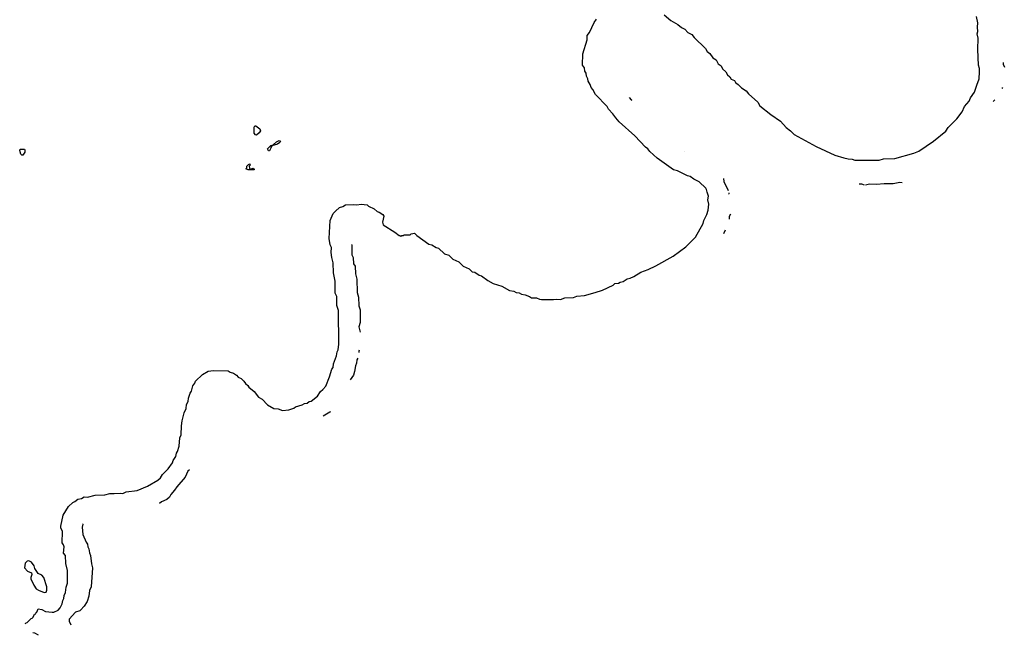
# Model space of a CAD drawing. Extents: x 2494106 to 2685573, y 758056 to 915185.
# Tile 123 of 256: x 2564100 to 2575506, y 796943 to 804070. Entities that reach past the tile are written whole.
import ezdxf

# ---------------------------------------------------------------- set-up
doc = ezdxf.new("R2010")
doc.units = 0

msp = doc.modelspace()

# ---------------------------------------------------------------- linework, layer by layer
at = {"layer": '0CON05XD'}
for points in [[(2571566, 804125), (2571642, 804062), (2571725, 804014), (2571765, 803978), (2571805, 803959), (2571841, 803921), (2571885, 803897), (2571913, 803863), (2572045, 803735), (2572063, 803703), (2572095, 803677), (2572130, 803630), (2572167, 803605), (2572190, 803560), (2572227, 803535), (2572242, 803502), (2572281, 803465), (2572300, 803430), (2572325, 803409), (2572341, 803381), (2572382, 803365), (2572393, 803343), (2572422, 803318), (2572462, 803282), (2572516, 803246), (2572541, 803211), (2572649, 803115), (2572674, 803074), (2572802, 802972), (2572912, 802895), (2572980, 802820), (2573029, 802785), (2573072, 802742), (2573325, 802601), (2573541, 802501), (2573645, 802469), (2573695, 802458), (2573745, 802456), (2573775, 802442), (2573795, 802442), (2574055, 802442), (2574105, 802460), (2574237, 802463), (2574456, 802524), (2574515, 802549), (2574687, 802663), (2574829, 802781), (2574855, 802822), (2574956, 802924), (2575017, 803003), (2575044, 803065), (2575098, 803125), (2575115, 803165), (2575159, 803231), (2575189, 803311), (2575215, 803385), (2575219, 803465), (2575218, 803505), (2575208, 803545), (2575197, 803723), (2575201, 803855), (2575193, 803905), (2575199, 803935), (2575195, 803985), (2575199, 804035), (2575185, 804105)], [(2564639, 797501), (2564654, 797546), (2564652, 797692), (2564633, 797775), (2564629, 797865), (2564606, 797895), (2564614, 797965), (2564609, 797989), (2564591, 798015), (2564594, 798145), (2564576, 798185), (2564576, 798205), (2564602, 798335), (2564664, 798435), (2564715, 798480), (2564739, 798491), (2564775, 798520), (2564815, 798528), (2564845, 798546), (2564887, 798543), (2564975, 798564), (2565085, 798568), (2565145, 798585), (2565195, 798583), (2565265, 798589), (2565295, 798584), (2565335, 798603), (2565460, 798620), (2565581, 798669), (2565701, 798738), (2565733, 798767), (2565756, 798805), (2565820, 798870), (2565869, 798941), (2565876, 798965), (2565908, 799012), (2565915, 799050), (2565928, 799072), (2565946, 799134), (2565955, 799230), (2565969, 799265), (2565973, 799367), (2565984, 799424), (2566005, 799518), (2566030, 799570), (2566033, 799615), (2566050, 799650), (2566055, 799687), (2566075, 799745), (2566091, 799768), (2566105, 799832), (2566130, 799860), (2566135, 799886), (2566218, 799962), (2566285, 800002), (2566345, 800009), (2566515, 800004), (2566538, 799988), (2566575, 799978), (2566612, 799955), (2566632, 799932), (2566664, 799915), (2566697, 799885), (2566716, 799856), (2566744, 799835), (2566754, 799814), (2566816, 799765), (2566868, 799698), (2566908, 799675), (2566972, 799612), (2567045, 799568), (2567095, 799564), (2567145, 799546), (2567217, 799553), (2567275, 799572), (2567295, 799587), (2567371, 799609), (2567398, 799625), (2567429, 799631), (2567455, 799649), (2567476, 799654), (2567550, 799710), (2567584, 799765), (2567612, 799788), (2567645, 799828), (2567688, 799935), (2567715, 800022), (2567730, 800045), (2567735, 800087), (2567770, 800180), (2567778, 800225), (2567791, 800249), (2567795, 800315), (2567792, 800702), (2567775, 800760), (2567772, 800865), (2567755, 800905), (2567754, 801044), (2567735, 801140), (2567731, 801255), (2567715, 801315), (2567709, 801375), (2567712, 801432), (2567696, 801465), (2567683, 801535), (2567696, 801744), (2567733, 801825), (2567759, 801855), (2567805, 801895), (2567843, 801907), (2567873, 801925), (2567965, 801931), (2568005, 801926), (2568055, 801934), (2568125, 801926), (2568141, 801911), (2568205, 801881), (2568241, 801851), (2568265, 801842), (2568305, 801816), (2568319, 801795), (2568303, 801725), (2568310, 801695), (2568445, 801610), (2568495, 801570), (2568505, 801570), (2568515, 801560), (2568525, 801570), (2568545, 801570), (2568555, 801580), (2568625, 801580), (2568635, 801590), (2568675, 801598), (2568700, 801570), (2568840, 801470), (2568876, 801465), (2568923, 801433), (2568950, 801425), (2569019, 801359), (2569070, 801345), (2569117, 801297), (2569186, 801266), (2569237, 801217), (2569305, 801184), (2569342, 801152), (2569372, 801145), (2569422, 801112), (2569450, 801105), (2569521, 801051), (2569585, 801015), (2569685, 800986), (2569775, 800936), (2569825, 800925), (2569851, 800911), (2569885, 800908), (2569911, 800891), (2569955, 800886), (2570005, 800867), (2570030, 800850), (2570085, 800849), (2570123, 800833), (2570145, 800831), (2570285, 800830), (2570315, 800835), (2570365, 800831), (2570415, 800849), (2570515, 800854), (2570555, 800869), (2570642, 800878), (2570767, 800913), (2570852, 800938), (2570975, 800998), (2570995, 801016), (2571035, 801020), (2571055, 801032), (2571090, 801040), (2571135, 801069), (2571173, 801077), (2571214, 801096), (2571295, 801146), (2571382, 801178), (2571470, 801220), (2571668, 801332), (2571818, 801442), (2571927, 801553), (2572018, 801712), (2572024, 801746), (2572058, 801815), (2572076, 801865), (2572081, 801935), (2572071, 801985), (2572079, 802025), (2572062, 802072), (2572057, 802105), (2572048, 802118), (2571972, 802192), (2571909, 802225), (2571865, 802255), (2571834, 802264), (2571720, 802320), (2571675, 802333), (2571485, 802466), (2571398, 802545), (2571376, 802576), (2571350, 802595), (2571227, 802727), (2571045, 802889), (2571004, 802934), (2570971, 802981), (2570921, 803035), (2570906, 803066), (2570770, 803205), (2570741, 803261), (2570719, 803285), (2570710, 803320), (2570685, 803359), (2570683, 803385), (2570667, 803415), (2570662, 803452), (2570646, 803475), (2570641, 803511), (2570618, 803545), (2570625, 803675), (2570674, 803835), (2570675, 803888), (2570700, 803920), (2570755, 804039), (2570782, 804075)], [(2575494, 803575), (2575494, 803554), (2575506, 803522)], [(2575486, 803284), (2575478, 803272)], [(2571161, 803171), (2571183, 803143), (2571191, 803138)], [(2575395, 803143), (2575382, 803128), (2575376, 803117)], [(2566845, 802732), (2566830, 802735), (2566818, 802755), (2566818, 802825), (2566825, 802840), (2566835, 802842), (2566880, 802805), (2566888, 802785), (2566875, 802760), (2566845, 802732)], [(2566995, 802550), (2566982, 802552), (2566972, 802575), (2567010, 802615), (2567038, 802622), (2567074, 802656), (2567105, 802672), (2567120, 802665), (2567115, 802650), (2567085, 802630), (2567022, 802608), (2567008, 802592), (2567007, 802573), (2566995, 802550)], [(2564135, 802500), (2564125, 802500), (2564113, 802513), (2564100, 802555), (2564105, 802570), (2564155, 802570), (2564160, 802565), (2564158, 802535), (2564135, 802500)], [(2571801, 802543), (2571802, 802542)], [(2566815, 802330), (2566745, 802332), (2566720, 802345), (2566730, 802355), (2566730, 802375), (2566750, 802395), (2566765, 802400), (2566770, 802385), (2566760, 802375), (2566762, 802352), (2566775, 802340), (2566805, 802350), (2566817, 802337), (2566815, 802330)], [(2572251, 802231), (2572258, 802195), (2572308, 802092)], [(2573887, 802156), (2573856, 802166), (2573823, 802166)], [(2574321, 802180), (2574295, 802185), (2574218, 802168), (2574115, 802170), (2574025, 802162), (2573945, 802165), (2573899, 802154)], [(2572313, 802067), (2572314, 802054), (2572317, 802051)], [(2572333, 801820), (2572318, 801792), (2572317, 801760)], [(2572272, 801632), (2572251, 801591)], [(2567950, 801466), (2567948, 801462), (2567947, 801347), (2567964, 801315), (2567966, 801245), (2567985, 801215), (2567988, 801128), (2568004, 801065), (2568011, 800911), (2568024, 800856), (2568027, 800757), (2568045, 800710), (2568044, 800564), (2568028, 800515), (2568045, 800454)], [(2568031, 800242), (2568028, 800232), (2568027, 800217)], [(2568017, 800150), (2568007, 800133), (2568002, 800095), (2567988, 800062), (2567979, 799995), (2567965, 799955), (2567930, 799900)], [(2567699, 799531), (2567693, 799525), (2567616, 799479)], [(2566066, 798860), (2566049, 798842), (2566015, 798775), (2565919, 798661), (2565895, 798622), (2565849, 798571), (2565835, 798542), (2565803, 798515), (2565742, 798488), (2565719, 798467)], [(2564834, 798232), (2564831, 798228), (2564824, 798195), (2564831, 798111), (2564869, 798019), (2564885, 797996), (2564889, 797968), (2564901, 797945), (2564909, 797898), (2564921, 797865), (2564930, 797770), (2564942, 797722), (2564928, 797505), (2564909, 797461), (2564902, 797395), (2564881, 797335), (2564845, 797278), (2564805, 797232), (2564795, 797224), (2564745, 797212), (2564675, 797130), (2564672, 797105), (2564691, 797065)], [(2564385, 797440), (2564405, 797441), (2564414, 797465), (2564413, 797503), (2564381, 797611), (2564355, 797638), (2564315, 797657), (2564274, 797715), (2564266, 797745), (2564238, 797788), (2564206, 797806), (2564185, 797801), (2564164, 797776), (2564156, 797725), (2564190, 797685), (2564236, 797665), (2564241, 797645), (2564229, 797611), (2564229, 797595), (2564262, 797522), (2564292, 797482), (2564316, 797466), (2564385, 797440)], [(2564167, 797077), (2564172, 797088), (2564188, 797092), (2564232, 797138), (2564245, 797140), (2564258, 797152), (2564272, 797188), (2564288, 797192), (2564290, 797205), (2564298, 797212), (2564315, 797250), (2564355, 797241), (2564399, 797219), (2564475, 797209), (2564495, 797210), (2564547, 797233), (2564569, 797262), (2564591, 797308), (2564598, 797345), (2564611, 797369), (2564616, 797405), (2564630, 797440), (2564639, 797501)], [(2564317, 796943), (2564276, 796966), (2564253, 796973)]]:
    msp.add_lwpolyline(points, dxfattribs=at)

doc.saveas('drawing.dxf')
